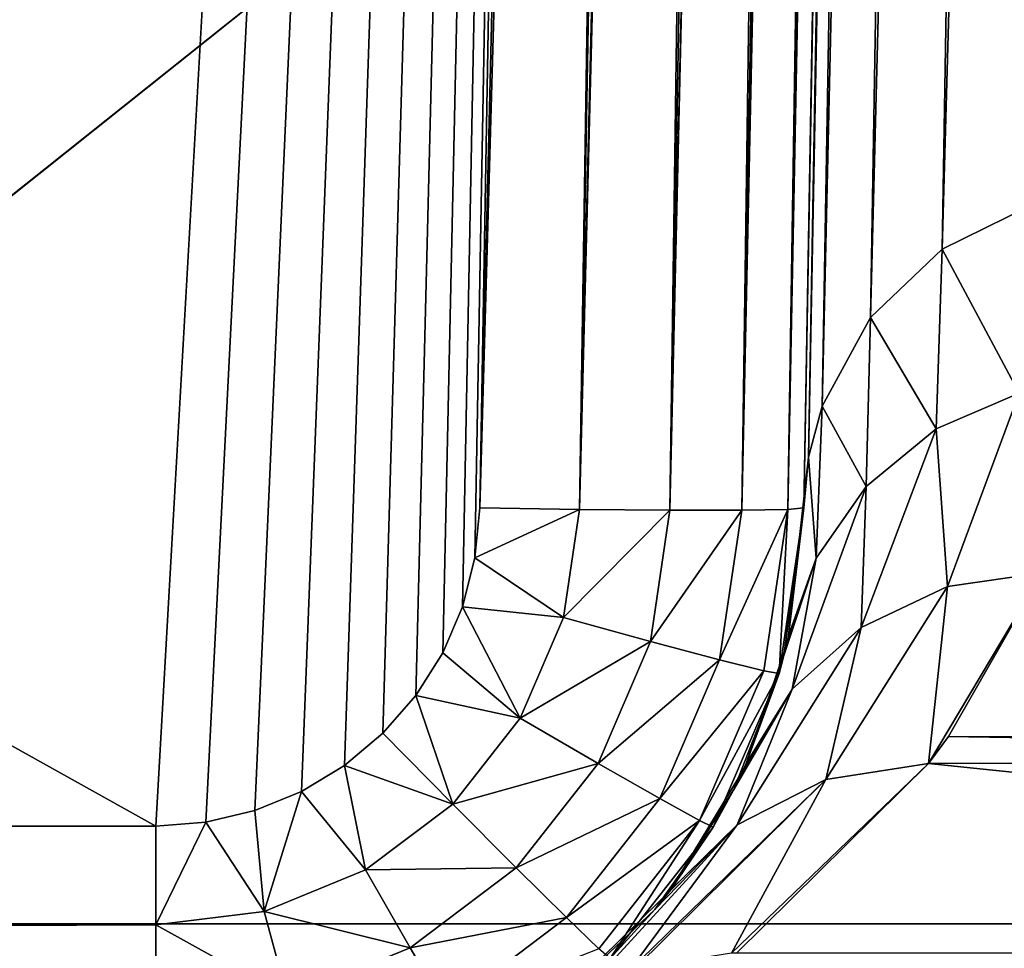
# Model space of a CAD drawing. Header units: millimetres. Extents: x -40 to 40, y -40 to 40.
# Tile 198 of 256: x -2.7 to -1.1, y 1.8 to 3.2. Entities that reach past the tile are written whole.
import ezdxf

# ---------------------------------------------------------------- set-up
doc = ezdxf.new("R2010")
doc.units = ezdxf.units.MM
doc.header["$LTSCALE"] = 26.699852
for name, color, linetype in [('1', 7, 'CONTINUOUS'), ('146', 7, 'CONTINUOUS'), ('149', 7, 'CONTINUOUS'), ('16', 7, 'CONTINUOUS'), ('424', 7, 'CONTINUOUS'), ('741', 7, 'CONTINUOUS'), ('742', 7, 'CONTINUOUS'), ('743', 7, 'CONTINUOUS'), ('744', 7, 'CONTINUOUS'), ('745', 7, 'CONTINUOUS'), ('746', 7, 'CONTINUOUS'), ('747', 7, 'CONTINUOUS'), ('87', 7, 'CONTINUOUS'), ('93', 7, 'CONTINUOUS'), ('95', 7, 'CONTINUOUS')]:
    doc.layers.add(name, color=color, linetype=linetype)

msp = doc.modelspace()

# ---------------------------------------------------------------- linework, layer by layer
at = {"layer": '1', "linetype": 'Continuous'}
for points in [[(0, 39.5), (-1.9386, 39.4524), (0, -39.5), (0, 39.5)], [(-1.9386, 39.4524), (-3.8727, 39.3097), (-3.872, -39.3098), (-1.9386, 39.4524)], [(0, -39.5), (-1.9386, 39.4524), (-3.872, -39.3098), (0, -39.5)]]:
    msp.add_3dface(points, dxfattribs=at)
at = {"layer": '146', "linetype": 'Continuous'}
for points in [[(-29.4827, 1.9913, -823.9652), (-24.9125, 14.5088, -823.7467), (-2.4565, 1.9913, -823.9652), (-29.4827, 1.9913, -823.9652)], [(-24.9125, 14.5088, -823.7467), (-1.7467, 14.5087, -823.7467), (-2.4565, 1.9913, -823.9652), (-24.9125, 14.5088, -823.7467)], [(-2.4565, 1.9913, -823.9652), (-1.7467, 14.5087, -823.7467), (-2.3791, 1.9973, -823.9651), (-2.4565, 1.9913, -823.9652)], [(-2.3791, 1.9973, -823.9651), (-1.7467, 14.5087, -823.7467), (-2.3036, 2.0152, -823.9648), (-2.3791, 1.9973, -823.9651)], [(-2.3036, 2.0152, -823.9648), (-1.7467, 14.5087, -823.7467), (-2.2318, 2.0446, -823.9643), (-2.3036, 2.0152, -823.9648)], [(-2.2318, 2.0446, -823.9643), (-1.7467, 14.5087, -823.7467), (-2.1654, 2.0847, -823.9636), (-2.2318, 2.0446, -823.9643)], [(-2.1654, 2.0847, -823.9636), (-1.7467, 14.5087, -823.7467), (-2.106, 2.1347, -823.9627), (-2.1654, 2.0847, -823.9636)], [(-2.106, 2.1347, -823.9627), (-1.7467, 14.5087, -823.7467), (-2.0551, 2.1932, -823.9617), (-2.106, 2.1347, -823.9627)], [(-2.0551, 2.1932, -823.9617), (-1.7467, 14.5087, -823.7467), (-2.0138, 2.2588, -823.9606), (-2.0551, 2.1932, -823.9617)], [(-2.0138, 2.2588, -823.9606), (-1.7467, 14.5087, -823.7467), (-1.9832, 2.3301, -823.9593), (-2.0138, 2.2588, -823.9606)], [(-1.9832, 2.3301, -823.9593), (-1.7467, 14.5087, -823.7467), (-1.964, 2.4053, -823.958), (-1.9832, 2.3301, -823.9593)], [(-1.964, 2.4053, -823.958), (-1.7467, 14.5087, -823.7467), (-1.9566, 2.4825, -823.9567), (-1.964, 2.4053, -823.958)]]:
    msp.add_3dface(points, dxfattribs=at)
at = {"layer": '149', "linetype": 'Continuous'}
for points in [[(-1.0888, 2.3822, -964.186), (1.2351, 2.1271, -967.0193), (-1.2334, 2.1295, -966.9933), (-1.0888, 2.3822, -964.186)], [(-1.2334, 2.1295, -966.9933), (1.2634, 2.0888, -967.4448), (-1.264, 2.0881, -967.453), (-1.2334, 2.1295, -966.9933)], [(1.2351, 2.1271, -967.0193), (1.2634, 2.0888, -967.4448), (-1.2334, 2.1295, -966.9933), (1.2351, 2.1271, -967.0193)], [(-1.264, 2.0881, -967.453), (1.5604, 1.7951, -970.7086), (-1.5604, 1.7951, -970.7086), (-1.264, 2.0881, -967.453)], [(1.2634, 2.0888, -967.4448), (1.5604, 1.7951, -970.7086), (-1.264, 2.0881, -967.453), (1.2634, 2.0888, -967.4448)]]:
    msp.add_3dface(points, dxfattribs=at)
at = {"layer": '16', "linetype": 'Continuous'}
for points in [[(-33.9501, 1.8406, -3.5), (-33.5521, 5.5004, -3.5), (33.9501, 1.8406, -3.5), (-33.9501, 1.8406, -3.5)], [(33.9501, 1.8406, -3.5), (-33.5521, 5.5004, -3.5), (5, 5.4103, -3.5), (33.9501, 1.8406, -3.5)], [(33.9501, -1.8406, -3.5), (-33.9501, 1.8406, -3.5), (33.9501, 1.8406, -3.5), (33.9501, -1.8406, -3.5)], [(-33.9501, -1.8406, -3.5), (-33.9501, 1.8406, -3.5), (33.9501, -1.8406, -3.5), (-33.9501, -1.8406, -3.5)]]:
    msp.add_3dface(points, dxfattribs=at)
at = {"layer": '424', "linetype": 'Continuous'}
for points in [[(-13.8109, 0, -821), (13.8109, 0, -821), (-14.0554, 14.5087, -821.2533), (-13.8109, 0, -821)], [(13.8109, 0, -821), (14.0554, 14.5087, -821.2533), (-14.0554, 14.5087, -821.2533), (13.8109, 0, -821)]]:
    msp.add_3dface(points, dxfattribs=at)
at = {"layer": '741', "linetype": 'Continuous'}
for points in [[(-1.4567, 2.4825, -824.4566), (-1.4871, 2.2548, -961.3861), (-1.4945, 2.2271, -824.4588), (-1.4567, 2.4825, -824.4566)], [(-1.4799, 2.2852, -960.8833), (-1.4871, 2.2548, -961.3861), (-1.4567, 2.4825, -824.4566), (-1.4799, 2.2852, -960.8833)], [(-1.4567, 2.4825, -957.5901), (-1.4799, 2.2852, -960.8833), (-1.4567, 2.4825, -824.4566), (-1.4567, 2.4825, -957.5901)], [(-1.4871, 2.2548, -961.3861), (-1.5452, 2.0882, -964.1651), (-1.4945, 2.2271, -824.4588), (-1.4871, 2.2548, -961.3861)], [(-1.4945, 2.2271, -824.4588), (-1.5645, 2.048, -964.8312), (-1.5965, 1.9898, -824.4609), (-1.4945, 2.2271, -824.4588)], [(-1.5452, 2.0882, -964.1651), (-1.5645, 2.048, -964.8312), (-1.4945, 2.2271, -824.4588), (-1.5452, 2.0882, -964.1651)], [(-1.5645, 2.048, -964.8312), (-1.6624, 1.8922, -967.4334), (-1.5965, 1.9898, -824.4609), (-1.5645, 2.048, -964.8312)], [(-1.5965, 1.9898, -824.4609), (-1.6862, 1.8624, -967.9257), (-1.7553, 1.787, -824.4627), (-1.5965, 1.9898, -824.4609)], [(-1.6624, 1.8922, -967.4334), (-1.6862, 1.8624, -967.9257), (-1.5965, 1.9898, -824.4609), (-1.6624, 1.8922, -967.4334)], [(-1.6862, 1.8624, -967.9257), (-1.8591, 1.6981, -970.6638), (-1.7553, 1.787, -824.4627), (-1.6862, 1.8624, -967.9257)]]:
    msp.add_3dface(points, dxfattribs=at)
at = {"layer": '742', "linetype": 'Continuous'}
for points in [[(-1.1091, 2.9482, -957.6325), (-1.1239, 2.6596, -960.9031), (-1.2428, 2.8823, -957.6264), (-1.1091, 2.9482, -957.6325)], [(-1.2428, 2.8823, -957.6264), (-1.2521, 2.6046, -960.8956), (-1.3536, 2.7768, -957.6167), (-1.2428, 2.8823, -957.6264)], [(-1.1239, 2.6596, -960.9031), (-1.2521, 2.6046, -960.8956), (-1.2428, 2.8823, -957.6264), (-1.1239, 2.6596, -960.9031)], [(-1.3536, 2.7768, -957.6167), (-1.3603, 2.5158, -960.8855), (-1.4282, 2.6397, -957.6043), (-1.3536, 2.7768, -957.6167)], [(-1.2521, 2.6046, -960.8956), (-1.3603, 2.5158, -960.8855), (-1.3536, 2.7768, -957.6167), (-1.2521, 2.6046, -960.8956)], [(-1.1239, 2.6596, -960.9031), (-1.2347, 2.3613, -964.1741), (-1.2521, 2.6046, -960.8956), (-1.1239, 2.6596, -960.9031)], [(-1.0888, 2.3822, -964.186), (-1.2347, 2.3613, -964.1741), (-1.1239, 2.6596, -960.9031), (-1.0888, 2.3822, -964.186)], [(-1.4282, 2.6397, -957.6043), (-1.4373, 2.4048, -960.874), (-1.449, 2.5611, -957.5972), (-1.4282, 2.6397, -957.6043)], [(-1.3603, 2.5158, -960.8855), (-1.4373, 2.4048, -960.874), (-1.4282, 2.6397, -957.6043), (-1.3603, 2.5158, -960.8855)], [(-1.2521, 2.6046, -960.8956), (-1.3682, 2.2982, -964.163), (-1.3603, 2.5158, -960.8855), (-1.2521, 2.6046, -960.8956)], [(-1.2347, 2.3613, -964.1741), (-1.3682, 2.2982, -964.163), (-1.2521, 2.6046, -960.8956), (-1.2347, 2.3613, -964.1741)], [(-1.4373, 2.4048, -960.874), (-1.4799, 2.2852, -960.8833), (-1.449, 2.5611, -957.5972), (-1.4373, 2.4048, -960.874)], [(-1.4799, 2.2852, -960.8833), (-1.4567, 2.4825, -957.5901), (-1.449, 2.5611, -957.5972), (-1.4799, 2.2852, -960.8833)], [(-1.3603, 2.5158, -960.8855), (-1.4743, 2.2025, -964.1501), (-1.4373, 2.4048, -960.874), (-1.3603, 2.5158, -960.8855)], [(-1.3682, 2.2982, -964.163), (-1.4743, 2.2025, -964.1501), (-1.3603, 2.5158, -960.8855), (-1.3682, 2.2982, -964.163)], [(-1.5452, 2.0882, -964.1651), (-1.4871, 2.2548, -961.3861), (-1.4373, 2.4048, -960.874), (-1.5452, 2.0882, -964.1651)], [(-1.4743, 2.2025, -964.1501), (-1.5452, 2.0882, -964.1651), (-1.4373, 2.4048, -960.874), (-1.4743, 2.2025, -964.1501)], [(-1.4871, 2.2548, -961.3861), (-1.4799, 2.2852, -960.8833), (-1.4373, 2.4048, -960.874), (-1.4871, 2.2548, -961.3861)], [(-1.0888, 2.3822, -964.186), (-1.2334, 2.1295, -966.9933), (-1.264, 2.0881, -967.453), (-1.0888, 2.3822, -964.186)], [(-1.0888, 2.3822, -964.186), (-1.264, 2.0881, -967.453), (-1.2347, 2.3613, -964.1741), (-1.0888, 2.3822, -964.186)], [(-1.2347, 2.3613, -964.1741), (-1.4225, 2.0632, -967.4407), (-1.3682, 2.2982, -964.163), (-1.2347, 2.3613, -964.1741)], [(-1.264, 2.0881, -967.453), (-1.4225, 2.0632, -967.4407), (-1.2347, 2.3613, -964.1741), (-1.264, 2.0881, -967.453)], [(-1.4225, 2.0632, -967.4407), (-1.5594, 1.9931, -967.425), (-1.3682, 2.2982, -964.163), (-1.4225, 2.0632, -967.4407)], [(-1.3682, 2.2982, -964.163), (-1.5594, 1.9931, -967.425), (-1.4743, 2.2025, -964.1501), (-1.3682, 2.2982, -964.163)], [(-1.6624, 1.8922, -967.4334), (-1.5645, 2.048, -964.8312), (-1.4743, 2.2025, -964.1501), (-1.6624, 1.8922, -967.4334)], [(-1.5594, 1.9931, -967.425), (-1.6624, 1.8922, -967.4334), (-1.4743, 2.2025, -964.1501), (-1.5594, 1.9931, -967.425)], [(-1.5645, 2.048, -964.8312), (-1.5452, 2.0882, -964.1651), (-1.4743, 2.2025, -964.1501), (-1.5645, 2.048, -964.8312)], [(-1.264, 2.0881, -967.453), (-1.5604, 1.7951, -970.7086), (-1.5682, 1.7951, -970.7077), (-1.264, 2.0881, -967.453)], [(-1.264, 2.0881, -967.453), (-1.5682, 1.7951, -970.7077), (-1.4225, 2.0632, -967.4407), (-1.264, 2.0881, -967.453)], [(-1.4225, 2.0632, -967.4407), (-1.7254, 1.7685, -970.6863), (-1.5594, 1.9931, -967.425), (-1.4225, 2.0632, -967.4407)], [(-1.718, 1.771, -970.6874), (-1.7254, 1.7685, -970.6863), (-1.4225, 2.0632, -967.4407), (-1.718, 1.771, -970.6874)], [(-1.5682, 1.7951, -970.7077), (-1.718, 1.771, -970.6874), (-1.4225, 2.0632, -967.4407), (-1.5682, 1.7951, -970.7077)], [(-1.791, 1.7406, -970.6759), (-1.8591, 1.6981, -970.6638), (-1.5594, 1.9931, -967.425), (-1.791, 1.7406, -970.6759)], [(-1.8591, 1.6981, -970.6638), (-1.6862, 1.8624, -967.9257), (-1.5594, 1.9931, -967.425), (-1.8591, 1.6981, -970.6638)], [(-1.7254, 1.7685, -970.6863), (-1.791, 1.7406, -970.6759), (-1.5594, 1.9931, -967.425), (-1.7254, 1.7685, -970.6863)], [(-1.6862, 1.8624, -967.9257), (-1.6624, 1.8922, -967.4334), (-1.5594, 1.9931, -967.425), (-1.6862, 1.8624, -967.9257)]]:
    msp.add_3dface(points, dxfattribs=at)
at = {"layer": '743', "linetype": 'Continuous'}
for points in [[(-0.9055, 14.9481, -824.2894), (-1.2428, 2.8823, -957.6264), (-1.0444, 14.8763, -824.2827), (-0.9055, 14.9481, -824.2894)], [(-1.1091, 2.9482, -957.6325), (-1.2428, 2.8823, -957.6264), (-0.9055, 14.9481, -824.2894), (-1.1091, 2.9482, -957.6325)], [(-1.0444, 14.8763, -824.2827), (-1.3536, 2.7768, -957.6167), (-1.1523, 14.7678, -824.2727), (-1.0444, 14.8763, -824.2827)], [(-1.2428, 2.8823, -957.6264), (-1.3536, 2.7768, -957.6167), (-1.0444, 14.8763, -824.2827), (-1.2428, 2.8823, -957.6264)], [(-1.1523, 14.7678, -824.2727), (-1.4282, 2.6397, -957.6043), (-1.2208, 14.6357, -824.2608), (-1.1523, 14.7678, -824.2727)], [(-1.3536, 2.7768, -957.6167), (-1.4282, 2.6397, -957.6043), (-1.1523, 14.7678, -824.2727), (-1.3536, 2.7768, -957.6167)], [(-1.2208, 14.6357, -824.2608), (-1.449, 2.5611, -957.5972), (-1.2399, 14.5609, -824.254), (-1.2208, 14.6357, -824.2608)], [(-1.4282, 2.6397, -957.6043), (-1.449, 2.5611, -957.5972), (-1.2208, 14.6357, -824.2608), (-1.4282, 2.6397, -957.6043)], [(-1.2399, 14.5609, -824.254), (-1.4567, 2.4825, -957.5901), (-1.2472, 14.4845, -824.2471), (-1.2399, 14.5609, -824.254)], [(-1.449, 2.5611, -957.5972), (-1.4567, 2.4825, -957.5901), (-1.2399, 14.5609, -824.254), (-1.449, 2.5611, -957.5972)]]:
    msp.add_3dface(points, dxfattribs=at)
at = {"layer": '744', "linetype": 'Continuous'}
msp.add_3dface([(-1.4567, 2.4825, -957.5901), (-1.4567, 2.4825, -824.4566), (-1.2472, 14.4845, -824.2471), (-1.4567, 2.4825, -957.5901)], dxfattribs=at)
at = {"layer": '745', "linetype": 'Continuous'}
for points in [[(-1.8027, 2.4803, -823.981), (-1.4941, 14.5119, -823.8151), (-1.6631, 2.4791, -824.052), (-1.8027, 2.4803, -823.981)], [(-1.5127, 14.5118, -823.8048), (-1.4941, 14.5119, -823.8151), (-1.8027, 2.4803, -823.981), (-1.5127, 14.5118, -823.8048)], [(-1.5872, 14.5111, -823.7728), (-1.5127, 14.5118, -823.8048), (-1.8027, 2.4803, -823.981), (-1.5872, 14.5111, -823.7728)], [(-1.6159, 14.5107, -823.7641), (-1.5872, 14.5111, -823.7728), (-1.8027, 2.4803, -823.981), (-1.6159, 14.5107, -823.7641)], [(-1.4444, 14.5122, -823.8484), (-1.39, 14.5123, -823.8962), (-1.6631, 2.4791, -824.052), (-1.4444, 14.5122, -823.8484)], [(-1.39, 14.5123, -823.8962), (-1.384, 14.5123, -823.9024), (-1.6631, 2.4791, -824.052), (-1.39, 14.5123, -823.8962)], [(-1.6631, 2.4791, -824.052), (-1.384, 14.5123, -823.9024), (-1.5523, 2.4791, -824.1626), (-1.6631, 2.4791, -824.052)], [(-1.4941, 14.5119, -823.8151), (-1.4444, 14.5122, -823.8484), (-1.6631, 2.4791, -824.052), (-1.4941, 14.5119, -823.8151)], [(-1.384, 14.5123, -823.9024), (-1.3332, 14.5121, -823.9655), (-1.5523, 2.4791, -824.1626), (-1.384, 14.5123, -823.9024)], [(-1.3332, 14.5121, -823.9655), (-1.3107, 14.5119, -824.0018), (-1.5523, 2.4791, -824.1626), (-1.3332, 14.5121, -823.9655)], [(-1.3107, 14.5119, -824.0018), (-1.2932, 14.5116, -824.036), (-1.5523, 2.4791, -824.1626), (-1.3107, 14.5119, -824.0018)], [(-1.5523, 2.4791, -824.1626), (-1.2932, 14.5116, -824.036), (-1.4812, 2.4803, -824.3021), (-1.5523, 2.4791, -824.1626)], [(-1.2932, 14.5116, -824.036), (-1.2652, 14.5108, -824.1121), (-1.4812, 2.4803, -824.3021), (-1.2932, 14.5116, -824.036)], [(-1.9566, 2.4825, -823.9567), (-1.6658, 14.51, -823.7533), (-1.6159, 14.5107, -823.7641), (-1.9566, 2.4825, -823.9567)], [(-1.9566, 2.4825, -823.9567), (-1.6159, 14.5107, -823.7641), (-1.8027, 2.4803, -823.981), (-1.9566, 2.4825, -823.9567)], [(-1.9566, 2.4825, -823.9567), (-1.7467, 14.5087, -823.7467), (-1.6658, 14.51, -823.7533), (-1.9566, 2.4825, -823.9567)], [(-1.4812, 2.4803, -824.3021), (-1.2652, 14.5108, -824.1121), (-1.2524, 14.499, -824.1729), (-1.4812, 2.4803, -824.3021)], [(-1.2516, 14.4978, -824.1789), (-1.4812, 2.4803, -824.3021), (-1.2524, 14.499, -824.1729), (-1.2516, 14.4978, -824.1789)], [(-1.2472, 14.4845, -824.2471), (-1.4812, 2.4803, -824.3021), (-1.2516, 14.4978, -824.1789), (-1.2472, 14.4845, -824.2471)], [(-1.2472, 14.4845, -824.2471), (-1.4567, 2.4825, -824.4566), (-1.4812, 2.4803, -824.3021), (-1.2472, 14.4845, -824.2471)]]:
    msp.add_3dface(points, dxfattribs=at)
at = {"layer": '746', "linetype": 'Continuous'}
for points in [[(-1.964, 2.4053, -823.958), (-1.9566, 2.4825, -823.9567), (-1.8027, 2.4803, -823.981), (-1.964, 2.4053, -823.958)], [(-1.964, 2.4053, -823.958), (-1.8027, 2.4803, -823.981), (-1.8274, 2.3133, -823.9839), (-1.964, 2.4053, -823.958)], [(-1.8027, 2.4803, -823.981), (-1.6631, 2.4791, -824.052), (-1.8274, 2.3133, -823.9839), (-1.8027, 2.4803, -823.981)], [(-1.6631, 2.4791, -824.052), (-1.6931, 2.2765, -824.0555), (-1.8274, 2.3133, -823.9839), (-1.6631, 2.4791, -824.052)], [(-1.6631, 2.4791, -824.052), (-1.5523, 2.4791, -824.1626), (-1.6931, 2.2765, -824.0555), (-1.6631, 2.4791, -824.052)], [(-1.5523, 2.4791, -824.1626), (-1.5865, 2.2482, -824.1666), (-1.6931, 2.2765, -824.0555), (-1.5523, 2.4791, -824.1626)], [(-1.4812, 2.4803, -824.3021), (-1.518, 2.2312, -824.3065), (-1.5865, 2.2482, -824.1666), (-1.4812, 2.4803, -824.3021)], [(-1.5523, 2.4791, -824.1626), (-1.4812, 2.4803, -824.3021), (-1.5865, 2.2482, -824.1666), (-1.5523, 2.4791, -824.1626)], [(-1.4812, 2.4803, -824.3021), (-1.4945, 2.2271, -824.4588), (-1.518, 2.2312, -824.3065), (-1.4812, 2.4803, -824.3021)], [(-1.4567, 2.4825, -824.4566), (-1.4945, 2.2271, -824.4588), (-1.4812, 2.4803, -824.3021), (-1.4567, 2.4825, -824.4566)], [(-1.9832, 2.3301, -823.9593), (-1.964, 2.4053, -823.958), (-1.8274, 2.3133, -823.9839), (-1.9832, 2.3301, -823.9593)], [(-2.0138, 2.2588, -823.9606), (-1.9832, 2.3301, -823.9593), (-1.894, 2.1582, -823.9866), (-2.0138, 2.2588, -823.9606)], [(-1.9832, 2.3301, -823.9593), (-1.8274, 2.3133, -823.9839), (-1.894, 2.1582, -823.9866), (-1.9832, 2.3301, -823.9593)], [(-1.8274, 2.3133, -823.9839), (-1.6931, 2.2765, -824.0555), (-1.894, 2.1582, -823.9866), (-1.8274, 2.3133, -823.9839)], [(-1.6931, 2.2765, -824.0555), (-1.774, 2.0882, -824.0588), (-1.894, 2.1582, -823.9866), (-1.6931, 2.2765, -824.0555)], [(-1.6931, 2.2765, -824.0555), (-1.5865, 2.2482, -824.1666), (-1.774, 2.0882, -824.0588), (-1.6931, 2.2765, -824.0555)], [(-2.0551, 2.1932, -823.9617), (-2.0138, 2.2588, -823.9606), (-1.894, 2.1582, -823.9866), (-2.0551, 2.1932, -823.9617)], [(-1.5865, 2.2482, -824.1666), (-1.6786, 2.0337, -824.1704), (-1.774, 2.0882, -824.0588), (-1.5865, 2.2482, -824.1666)], [(-1.5865, 2.2482, -824.1666), (-1.518, 2.2312, -824.3065), (-1.6786, 2.0337, -824.1704), (-1.5865, 2.2482, -824.1666)], [(-1.518, 2.2312, -824.3065), (-1.6174, 1.9998, -824.3105), (-1.6786, 2.0337, -824.1704), (-1.518, 2.2312, -824.3065)], [(-1.518, 2.2312, -824.3065), (-1.4945, 2.2271, -824.4588), (-1.6174, 1.9998, -824.3105), (-1.518, 2.2312, -824.3065)], [(-1.4945, 2.2271, -824.4588), (-1.5965, 1.9898, -824.4609), (-1.6174, 1.9998, -824.3105), (-1.4945, 2.2271, -824.4588)], [(-2.106, 2.1347, -823.9627), (-2.0551, 2.1932, -823.9617), (-1.9982, 2.0253, -823.9889), (-2.106, 2.1347, -823.9627)], [(-2.0551, 2.1932, -823.9617), (-1.894, 2.1582, -823.9866), (-1.9982, 2.0253, -823.9889), (-2.0551, 2.1932, -823.9617)], [(-1.894, 2.1582, -823.9866), (-1.774, 2.0882, -824.0588), (-1.9982, 2.0253, -823.9889), (-1.894, 2.1582, -823.9866)], [(-2.1654, 2.0847, -823.9636), (-2.106, 2.1347, -823.9627), (-1.9982, 2.0253, -823.9889), (-2.1654, 2.0847, -823.9636)], [(-2.2318, 2.0446, -823.9643), (-2.1654, 2.0847, -823.9636), (-2.1328, 1.9235, -823.9907), (-2.2318, 2.0446, -823.9643)], [(-2.1654, 2.0847, -823.9636), (-1.9982, 2.0253, -823.9889), (-2.1328, 1.9235, -823.9907), (-2.1654, 2.0847, -823.9636)], [(-1.774, 2.0882, -824.0588), (-1.9003, 1.927, -824.0616), (-1.9982, 2.0253, -823.9889), (-1.774, 2.0882, -824.0588)], [(-1.774, 2.0882, -824.0588), (-1.6786, 2.0337, -824.1704), (-1.9003, 1.927, -824.0616), (-1.774, 2.0882, -824.0588)], [(-2.3036, 2.0152, -823.9648), (-2.2318, 2.0446, -823.9643), (-2.2891, 1.8596, -823.9918), (-2.3036, 2.0152, -823.9648)], [(-2.2318, 2.0446, -823.9643), (-2.1328, 1.9235, -823.9907), (-2.2891, 1.8596, -823.9918), (-2.2318, 2.0446, -823.9643)], [(-1.9982, 2.0253, -823.9889), (-1.9003, 1.927, -824.0616), (-2.1328, 1.9235, -823.9907), (-1.9982, 2.0253, -823.9889)], [(-1.6786, 2.0337, -824.1704), (-1.8226, 1.8499, -824.1736), (-1.9003, 1.927, -824.0616), (-1.6786, 2.0337, -824.1704)], [(-1.6786, 2.0337, -824.1704), (-1.6174, 1.9998, -824.3105), (-1.8226, 1.8499, -824.1736), (-1.6786, 2.0337, -824.1704)], [(-2.3791, 1.9973, -823.9651), (-2.3036, 2.0152, -823.9648), (-2.2891, 1.8596, -823.9918), (-2.3791, 1.9973, -823.9651)], [(-2.3791, 1.9973, -823.9651), (-2.2891, 1.8596, -823.9918), (-2.4565, 1.8388, -823.9919), (-2.3791, 1.9973, -823.9651)], [(-2.4565, 1.9913, -823.9652), (-2.3791, 1.9973, -823.9651), (-2.4565, 1.8388, -823.9919), (-2.4565, 1.9913, -823.9652)], [(-1.6174, 1.9998, -824.3105), (-1.7728, 1.8016, -824.314), (-1.8226, 1.8499, -824.1736), (-1.6174, 1.9998, -824.3105)], [(-1.6174, 1.9998, -824.3105), (-1.7553, 1.787, -824.4627), (-1.7728, 1.8016, -824.314), (-1.6174, 1.9998, -824.3105)], [(-1.5965, 1.9898, -824.4609), (-1.7553, 1.787, -824.4627), (-1.6174, 1.9998, -824.3105), (-1.5965, 1.9898, -824.4609)], [(-2.1328, 1.9235, -823.9907), (-2.0637, 1.8035, -824.0637), (-2.2891, 1.8596, -823.9918), (-2.1328, 1.9235, -823.9907)], [(-1.9003, 1.927, -824.0616), (-2.0637, 1.8035, -824.0637), (-2.1328, 1.9235, -823.9907), (-1.9003, 1.927, -824.0616)], [(-1.9003, 1.927, -824.0616), (-1.8226, 1.8499, -824.1736), (-2.0637, 1.8035, -824.0637), (-1.9003, 1.927, -824.0616)], [(-2.2891, 1.8596, -823.9918), (-2.2534, 1.7259, -824.0651), (-2.4565, 1.8388, -823.9919), (-2.2891, 1.8596, -823.9918)], [(-2.0637, 1.8035, -824.0637), (-2.2534, 1.7259, -824.0651), (-2.2891, 1.8596, -823.9918), (-2.0637, 1.8035, -824.0637)], [(-2.2534, 1.7259, -824.0651), (-2.4565, 1.7019, -824.0638), (-2.4565, 1.8388, -823.9919), (-2.2534, 1.7259, -824.0651)], [(-1.8226, 1.8499, -824.1736), (-2.0089, 1.7091, -824.1761), (-2.0637, 1.8035, -824.0637), (-1.8226, 1.8499, -824.1736)], [(-1.8226, 1.8499, -824.1736), (-1.7728, 1.8016, -824.314), (-2.0089, 1.7091, -824.1761), (-1.8226, 1.8499, -824.1736)], [(-2.0637, 1.8035, -824.0637), (-2.0089, 1.7091, -824.1761), (-2.2534, 1.7259, -824.0651), (-2.0637, 1.8035, -824.0637)]]:
    msp.add_3dface(points, dxfattribs=at)
at = {"layer": '747', "linetype": 'Continuous'}
for points in [[(-29.4827, 1.9913, -823.9652), (-2.4565, 1.8388, -823.9919), (-29.4849, 1.8661, -823.9834), (-29.4827, 1.9913, -823.9652)], [(-29.4827, 1.9913, -823.9652), (-2.4565, 1.9913, -823.9652), (-2.4565, 1.8388, -823.9919), (-29.4827, 1.9913, -823.9652)], [(-29.485, 1.8598, -823.9852), (-2.4565, 1.8388, -823.9919), (-29.4869, 1.7494, -824.0325), (-29.485, 1.8598, -823.9852)], [(-29.4849, 1.8661, -823.9834), (-2.4565, 1.8388, -823.9919), (-29.485, 1.8598, -823.9852), (-29.4849, 1.8661, -823.9834)], [(-2.4565, 1.8388, -823.9919), (-2.4565, 1.7019, -824.0638), (-29.4869, 1.7494, -824.0325), (-2.4565, 1.8388, -823.9919)]]:
    msp.add_3dface(points, dxfattribs=at)
at = {"layer": '87', "linetype": 'Continuous'}
for points in [[(-3.117, 5.1268, -770), (-2.3889, 5.5039, -770), (-2.7216, 2.9313, -770), (-3.117, 5.1268, -770)], [(-2.7216, 2.9313, -770), (-2.3889, 5.5039, -770), (-2.2535, 3.3048, -770), (-2.7216, 2.9313, -770)]]:
    msp.add_3dface(points, dxfattribs=at)
at = {"layer": '93', "linetype": 'Continuous'}
msp.add_3dface([(-2.2524, 3.3056, -20), (-2.7605, 6.9735, -20), (-2.7206, 2.9323, -20), (-2.2524, 3.3056, -20)], dxfattribs=at)
at = {"layer": '95', "linetype": 'Continuous'}
for points in [[(-2.7216, 2.9313, -770), (-2.2535, 3.3048, -770), (-2.7206, 2.9323, -20), (-2.7216, 2.9313, -770)], [(-2.2535, 3.3048, -770), (-2.2524, 3.3056, -20), (-2.7206, 2.9323, -20), (-2.2535, 3.3048, -770)]]:
    msp.add_3dface(points, dxfattribs=at)

doc.saveas('drawing.dxf')
